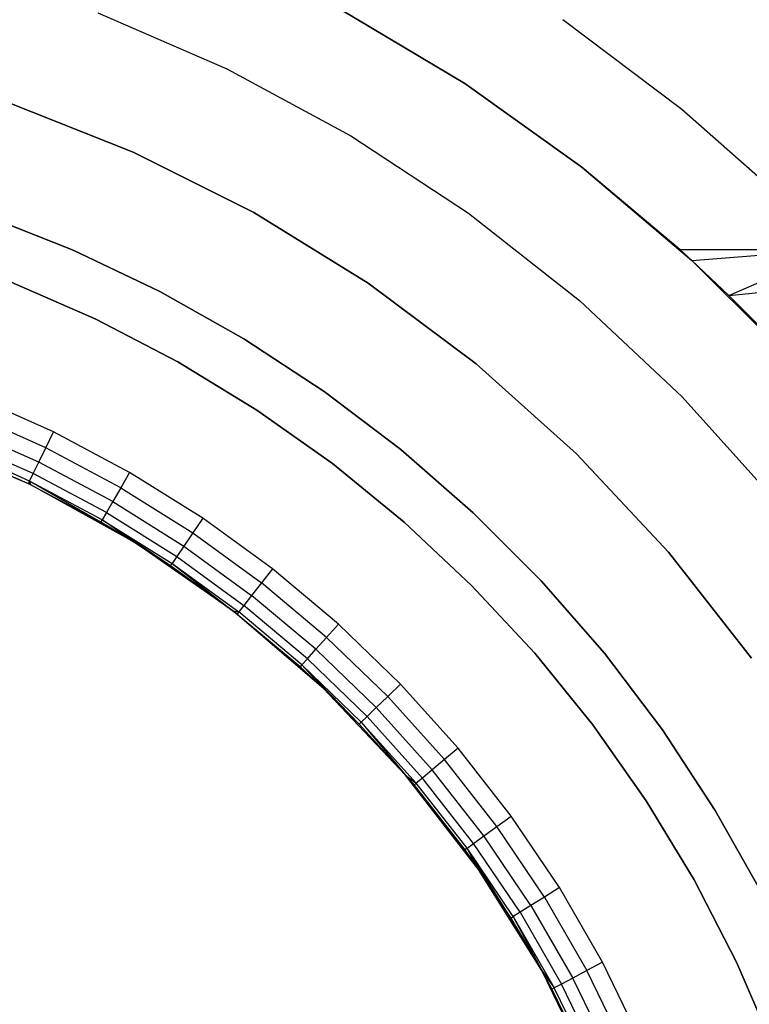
# Model space of a CAD drawing. Extents: x -1.67 to 1.67, y 0.02 to 3.36.
# Tile 21 of 24: x 0.35 to 0.85, y 2.06 to 2.73. Entities that reach past the tile are written whole.
import ezdxf

# ---------------------------------------------------------------- set-up
doc = ezdxf.new("R2010")
doc.units = 0
doc.header["$MEASUREMENT"] = 0
doc.layers.get('0').update_dxf_attribs({"color": 13, "linetype": 'CONTINUOUS'})

# ---------------------------------------------------------------- blocks, each defined once
blk = doc.blocks.new('BAHIA_PM_STL')
at = {"color": 0}
for p, q in [((0.65295, 2.68936, 0.8685), (0.56819, 2.73987, 0.8685)), ((0.56819, 2.73987, 0.23858), (0.65295, 2.68936, 0.23858)), ((0.65295, 2.68936, 0.8685), (0.56819, 2.73987, 0.8685)), ((0.56819, 2.73987, 0.23858), (0.65295, 2.68936, 0.23858)), ((0.40135, 2.73776, 0.23858), (0.48994, 2.69938, 0.23858)), ((0.40135, 2.73776, 1.10079), (0.48994, 2.69938, 1.10079)), ((0.40135, 2.73776, 0.23858), (0.48994, 2.69938, 0.23858)), ((0.40135, 2.73776, 1.10079), (0.48994, 2.69938, 1.10079)), ((0.72015, 2.73326, 0.23858), (0.80176, 2.67193, 0.23858)), ((0.72015, 2.73326, 0.23858), (0.80176, 2.67193, 0.23858)), ((0.72015, 2.73326, 0.8685), (0.80176, 2.67193, 0.8685)), ((0.72015, 2.73326, 0.8685), (0.80176, 2.67193, 0.8685)), ((0.48994, 2.69938, 0.23858), (0.5749, 2.65353, 0.23858)), ((0.48994, 2.69938, 1.10079), (0.48994, 2.69938, 0.23858)), ((0.48994, 2.69938, 1.10079), (0.5749, 2.65353, 1.10079)), ((0.48994, 2.69938, 0.23858), (0.5749, 2.65353, 0.23858)), ((0.48994, 2.69938, 1.10079), (0.48994, 2.69938, 0.23858)), ((0.48994, 2.69938, 1.10079), (0.5749, 2.65353, 1.10079)), ((0.73325, 2.63203, 0.8685), (0.65295, 2.68936, 0.8685)), ((0.65295, 2.68936, 0.8685), (0.65295, 2.68936, 0.23858)), ((0.65295, 2.68936, 0.23858), (0.73325, 2.63203, 0.23858)), ((0.65295, 2.68936, 0.8685), (0.65295, 2.68936, 0.23858)), ((0.73325, 2.63203, 0.8685), (0.65295, 2.68936, 0.8685)), ((0.65295, 2.68936, 0.23858), (0.73325, 2.63203, 0.23858)), ((0.42576, 2.64244, 0.23858), (0.33991, 2.67634, 0.23858)), ((0.33991, 2.67634, 1.10079), (0.42576, 2.64244, 1.10079)), ((0.33991, 2.67634, 1.10079), (0.42576, 2.64244, 1.10079)), ((0.42576, 2.64244, 0.23858), (0.33991, 2.67634, 0.23858)), ((0.80176, 2.67193, 0.23858), (0.87818, 2.60423, 0.23858)), ((0.80176, 2.67193, 0.23858), (0.87818, 2.60423, 0.23858)), ((0.80176, 2.67193, 0.23858), (0.80176, 2.67193, 0.8685)), ((0.80176, 2.67193, 0.8685), (0.87818, 2.60423, 0.8685)), ((0.80176, 2.67193, 0.23858), (0.80176, 2.67193, 0.8685)), ((0.80176, 2.67193, 0.8685), (0.87818, 2.60423, 0.8685)), ((0.5749, 2.65353, 0.23858), (0.65561, 2.60054, 0.23858)), ((0.5749, 2.65353, 1.10079), (0.5749, 2.65353, 0.23858)), ((0.5749, 2.65353, 1.10079), (0.65561, 2.60054, 1.10079)), ((0.5749, 2.65353, 0.23858), (0.65561, 2.60054, 0.23858)), ((0.5749, 2.65353, 1.10079), (0.5749, 2.65353, 0.23858)), ((0.5749, 2.65353, 1.10079), (0.65561, 2.60054, 1.10079)), ((0.50827, 2.60108, 0.23858), (0.42576, 2.64244, 0.23858)), ((0.42576, 2.64244, 1.10079), (0.50827, 2.60108, 1.10079)), ((0.42576, 2.64244, 1.10079), (0.50827, 2.60108, 1.10079)), ((0.42576, 2.64244, 1.10079), (0.42576, 2.64244, 0.23858)), ((0.50827, 2.60108, 0.23858), (0.42576, 2.64244, 0.23858)), ((0.42576, 2.64244, 1.10079), (0.42576, 2.64244, 0.23858)), ((0.80029, 2.57578, 0.8685), (0.73325, 2.63203, 0.23858)), ((0.73325, 2.63203, 0.23858), (0.80854, 2.56826, 0.23858)), ((0.80029, 2.57578, 0.8685), (0.73325, 2.63203, 0.23858)), ((0.80029, 2.57578, 0.8685), (0.73325, 2.63203, 0.8685)), ((0.73325, 2.63203, 0.8685), (0.73325, 2.63203, 0.23858)), ((0.73325, 2.63203, 0.8685), (0.73325, 2.63203, 0.23858)), ((0.80029, 2.57578, 0.8685), (0.73325, 2.63203, 0.8685)), ((0.73325, 2.63203, 0.23858), (0.80854, 2.56826, 0.23858)), ((0.32321, 2.59938, 0.67559), (0.38452, 2.57521, 0.67559)), ((0.38452, 2.57521, 0.59685), (0.32321, 2.59938, 0.59685)), ((0.32321, 2.59938, 0.67559), (0.38452, 2.57521, 0.67559)), ((0.38452, 2.57521, 0.59685), (0.32321, 2.59938, 0.59685)), ((0.58681, 2.55259, 0.23858), (0.50827, 2.60108, 0.23858)), ((0.50827, 2.60108, 1.10079), (0.58681, 2.55259, 1.10079)), ((0.50827, 2.60108, 1.10079), (0.58681, 2.55259, 1.10079)), ((0.50827, 2.60108, 1.10079), (0.50827, 2.60108, 0.23858)), ((0.58681, 2.55259, 0.23858), (0.50827, 2.60108, 0.23858)), ((0.50827, 2.60108, 1.10079), (0.50827, 2.60108, 0.23858)), ((0.65561, 2.60054, 0.23858), (0.73146, 2.54081, 0.23858)), ((0.65561, 2.60054, 1.10079), (0.65561, 2.60054, 0.23858)), ((0.65561, 2.60054, 1.10079), (0.73146, 2.54081, 1.10079)), ((0.65561, 2.60054, 0.23858), (0.73146, 2.54081, 0.23858)), ((0.65561, 2.60054, 1.10079), (0.65561, 2.60054, 0.23858)), ((0.65561, 2.60054, 1.10079), (0.73146, 2.54081, 1.10079)), ((0.38452, 2.57521, 0.67559), (0.38452, 2.57521, 0.59685)), ((0.38452, 2.57521, 0.67559), (0.44403, 2.5469, 0.67559)), ((0.44403, 2.5469, 0.59685), (0.38452, 2.57521, 0.59685)), ((0.38452, 2.57521, 0.67559), (0.38452, 2.57521, 0.59685)), ((0.38452, 2.57521, 0.67559), (0.44403, 2.5469, 0.67559)), ((0.44403, 2.5469, 0.59685), (0.38452, 2.57521, 0.59685)), ((0.80854, 2.56826, 0.23858), (0.80029, 2.57578, 0.8685)), ((0.80854, 2.56826, 0.86858), (0.80029, 2.57578, 0.8685)), ((0.80854, 2.56826, 0.23858), (0.80029, 2.57578, 0.8685)), ((0.80029, 2.57578, 0.8685), (0.90687, 2.57578, 0.8685)), ((0.80854, 2.56826, 0.86858), (0.80029, 2.57578, 0.8685)), ((0.80029, 2.57578, 0.8685), (0.90687, 2.57578, 0.8685)), ((0.80854, 2.56826, 0.86858), (0.90687, 2.57578, 0.8685)), ((0.80854, 2.56826, 0.86858), (0.90687, 2.57578, 0.8685)), ((0.83384, 2.54427, 0.86977), (0.90687, 2.57578, 0.8685)), ((0.83384, 2.54427, 0.86977), (0.90687, 2.57578, 0.8685)), ((0.83384, 2.54427, 0.86977), (0.80854, 2.56826, 0.23858)), ((0.80854, 2.56826, 0.23858), (0.87831, 2.49849, 0.23858)), ((0.83384, 2.54427, 0.86977), (0.80854, 2.56826, 0.23858)), ((0.83384, 2.54427, 0.86977), (0.80854, 2.56826, 0.86858)), ((0.80854, 2.56826, 0.86858), (0.80854, 2.56826, 0.23858)), ((0.80854, 2.56826, 0.86858), (0.80854, 2.56826, 0.23858)), ((0.83384, 2.54427, 0.86977), (0.80854, 2.56826, 0.86858)), ((0.80854, 2.56826, 0.23858), (0.87831, 2.49849, 0.23858)), ((0.40012, 2.52799, 0.24321), (0.342, 2.55334, 0.24321)), ((0.342, 2.55334, 0.29088), (0.40012, 2.52799, 0.29088)), ((0.40012, 2.52799, 0.24321), (0.342, 2.55334, 0.24321)), ((0.342, 2.55334, 0.29088), (0.40012, 2.52799, 0.29088)), ((0.66075, 2.49736, 0.23858), (0.58681, 2.55259, 0.23858)), ((0.58681, 2.55259, 1.10079), (0.66075, 2.49736, 1.10079)), ((0.58681, 2.55259, 1.10079), (0.66075, 2.49736, 1.10079)), ((0.58681, 2.55259, 1.10079), (0.58681, 2.55259, 0.23858)), ((0.66075, 2.49736, 0.23858), (0.58681, 2.55259, 0.23858)), ((0.58681, 2.55259, 1.10079), (0.58681, 2.55259, 0.23858)), ((0.83384, 2.54427, 0.86977), (0.92824, 2.55336, 0.86914)), ((0.83384, 2.54427, 0.86977), (0.92824, 2.55336, 0.86914)), ((0.44403, 2.5469, 0.67559), (0.44403, 2.5469, 0.59685)), ((0.44403, 2.5469, 0.67559), (0.50148, 2.5146, 0.67559)), ((0.50148, 2.5146, 0.59685), (0.44403, 2.5469, 0.59685)), ((0.44403, 2.5469, 0.67559), (0.44403, 2.5469, 0.59685)), ((0.44403, 2.5469, 0.67559), (0.50148, 2.5146, 0.67559)), ((0.50148, 2.5146, 0.59685), (0.44403, 2.5469, 0.59685)), ((0.85825, 2.51975, 0.87251), (0.83384, 2.54427, 0.86977)), ((0.83384, 2.54427, 0.86977), (0.87831, 2.49849, 0.23858)), ((0.83384, 2.54427, 0.86977), (0.87831, 2.49849, 0.23858)), ((0.85825, 2.51975, 0.87251), (0.83384, 2.54427, 0.86977)), ((0.73146, 2.54081, 0.23858), (0.8019, 2.47478, 0.23858)), ((0.73146, 2.54081, 1.10079), (0.73146, 2.54081, 0.23858)), ((0.73146, 2.54081, 1.10079), (0.8019, 2.47478, 1.10079)), ((0.73146, 2.54081, 0.23858), (0.8019, 2.47478, 0.23858)), ((0.73146, 2.54081, 1.10079), (0.73146, 2.54081, 0.23858)), ((0.73146, 2.54081, 1.10079), (0.8019, 2.47478, 1.10079)), ((0.45638, 2.49873, 0.24321), (0.40012, 2.52799, 0.24321)), ((0.40012, 2.52799, 0.24321), (0.40012, 2.52799, 0.29088)), ((0.40012, 2.52799, 0.29088), (0.45638, 2.49873, 0.29088)), ((0.40012, 2.52799, 0.24321), (0.40012, 2.52799, 0.29088)), ((0.45638, 2.49873, 0.24321), (0.40012, 2.52799, 0.24321)), ((0.40012, 2.52799, 0.29088), (0.45638, 2.49873, 0.29088)), ((0.50148, 2.5146, 0.67559), (0.50148, 2.5146, 0.59685)), ((0.50148, 2.5146, 0.67559), (0.55659, 2.47846, 0.67559)), ((0.55659, 2.47846, 0.59685), (0.50148, 2.5146, 0.59685)), ((0.50148, 2.5146, 0.67559), (0.50148, 2.5146, 0.59685)), ((0.50148, 2.5146, 0.67559), (0.55659, 2.47846, 0.67559)), ((0.55659, 2.47846, 0.59685), (0.50148, 2.5146, 0.59685)), ((0.51051, 2.4657, 0.24321), (0.45638, 2.49873, 0.24321)), ((0.45638, 2.49873, 0.24321), (0.45638, 2.49873, 0.29088)), ((0.45638, 2.49873, 0.29088), (0.51051, 2.4657, 0.29088)), ((0.45638, 2.49873, 0.24321), (0.45638, 2.49873, 0.29088)), ((0.51051, 2.4657, 0.24321), (0.45638, 2.49873, 0.24321)), ((0.45638, 2.49873, 0.29088), (0.51051, 2.4657, 0.29088)), ((0.72952, 2.4358, 0.23858), (0.66075, 2.49736, 0.23858)), ((0.66075, 2.49736, 1.10079), (0.72952, 2.4358, 1.10079)), ((0.66075, 2.49736, 1.10079), (0.72952, 2.4358, 1.10079)), ((0.66075, 2.49736, 1.10079), (0.66075, 2.49736, 0.23858)), ((0.72952, 2.4358, 0.23858), (0.66075, 2.49736, 0.23858)), ((0.66075, 2.49736, 1.10079), (0.66075, 2.49736, 0.23858)), ((0.55659, 2.47846, 0.67559), (0.55659, 2.47846, 0.59685)), ((0.55659, 2.47846, 0.67559), (0.6091, 2.43864, 0.67559)), ((0.6091, 2.43864, 0.59685), (0.55659, 2.47846, 0.59685)), ((0.55659, 2.47846, 0.67559), (0.55659, 2.47846, 0.59685)), ((0.55659, 2.47846, 0.67559), (0.6091, 2.43864, 0.67559)), ((0.6091, 2.43864, 0.59685), (0.55659, 2.47846, 0.59685)), ((0.37106, 2.45074, 0.00236), (0.31709, 2.47478, 0.00236)), ((0.37106, 2.45074, 0.00236), (0.31709, 2.47478, 0.00236)), ((0.8019, 2.47478, 0.23858), (0.8664, 2.40294, 0.23858)), ((0.8019, 2.47478, 1.10079), (0.8019, 2.47478, 0.23858)), ((0.8019, 2.47478, 1.10079), (0.8664, 2.40294, 1.10079)), ((0.8019, 2.47478, 0.23858), (0.8664, 2.40294, 0.23858)), ((0.8019, 2.47478, 1.10079), (0.8019, 2.47478, 0.23858)), ((0.8019, 2.47478, 1.10079), (0.8664, 2.40294, 1.10079)), ((0.36573, 2.43981, 0.00429), (0.31253, 2.46349, 0.00429)), ((0.36573, 2.43981, 0.00429), (0.31253, 2.46349, 0.00429)), ((0.56226, 2.42905, 0.24321), (0.51051, 2.4657, 0.24321)), ((0.51051, 2.4657, 0.24321), (0.51051, 2.4657, 0.29088)), ((0.51051, 2.4657, 0.29088), (0.56226, 2.42905, 0.29088)), ((0.51051, 2.4657, 0.24321), (0.51051, 2.4657, 0.29088)), ((0.56226, 2.42905, 0.24321), (0.51051, 2.4657, 0.24321)), ((0.51051, 2.4657, 0.29088), (0.56226, 2.42905, 0.29088)), ((0.36092, 2.42995, 0.00988), (0.30842, 2.45332, 0.00988)), ((0.36092, 2.42995, 0.00988), (0.30842, 2.45332, 0.00988)), ((0.36573, 2.43981, 0.00429), (0.37106, 2.45074, 0.00236)), ((0.36573, 2.43981, 0.00429), (0.37106, 2.45074, 0.00236)), ((0.42323, 2.42301, 0.00236), (0.37106, 2.45074, 0.00236)), ((0.42323, 2.42301, 0.00236), (0.37106, 2.45074, 0.00236)), ((0.35544, 2.41456, 0.23858), (0.28031, 2.4468, 0.23858)), ((0.28031, 2.4468, 0.23858), (0.3538, 2.41536, 0.04173)), ((0.28031, 2.4468, 0.23858), (0.3538, 2.41536, 0.04173)), ((0.35544, 2.41456, 0.23858), (0.28031, 2.4468, 0.23858)), ((0.3571, 2.42212, 0.01859), (0.30516, 2.44524, 0.01859)), ((0.3571, 2.42212, 0.01859), (0.30516, 2.44524, 0.01859)), ((0.30234, 2.43827, 0.04173), (0.3538, 2.41536, 0.04173)), ((0.30234, 2.43827, 0.04173), (0.3538, 2.41536, 0.04173)), ((0.35465, 2.41709, 0.02957), (0.30306, 2.44006, 0.02957)), ((0.35465, 2.41709, 0.02957), (0.30306, 2.44006, 0.02957)), ((0.36092, 2.42995, 0.00988), (0.36573, 2.43981, 0.00429)), ((0.36092, 2.42995, 0.00988), (0.36573, 2.43981, 0.00429)), ((0.41715, 2.41247, 0.00429), (0.36573, 2.43981, 0.00429)), ((0.41715, 2.41247, 0.00429), (0.36573, 2.43981, 0.00429)), ((0.6091, 2.43864, 0.67559), (0.6091, 2.43864, 0.59685)), ((0.6091, 2.43864, 0.67559), (0.65877, 2.39532, 0.67559)), ((0.65877, 2.39532, 0.59685), (0.6091, 2.43864, 0.59685)), ((0.6091, 2.43864, 0.67559), (0.6091, 2.43864, 0.59685)), ((0.6091, 2.43864, 0.67559), (0.65877, 2.39532, 0.67559)), ((0.65877, 2.39532, 0.59685), (0.6091, 2.43864, 0.59685)), ((0.79259, 2.36841, 0.23858), (0.72952, 2.4358, 0.23858)), ((0.72952, 2.4358, 1.10079), (0.79259, 2.36841, 1.10079)), ((0.72952, 2.4358, 1.10079), (0.79259, 2.36841, 1.10079)), ((0.72952, 2.4358, 1.10079), (0.72952, 2.4358, 0.23858)), ((0.79259, 2.36841, 0.23858), (0.72952, 2.4358, 0.23858)), ((0.72952, 2.4358, 1.10079), (0.72952, 2.4358, 0.23858)), ((0.3571, 2.42212, 0.01859), (0.36092, 2.42995, 0.00988)), ((0.3571, 2.42212, 0.01859), (0.36092, 2.42995, 0.00988)), ((0.41166, 2.40297, 0.00988), (0.36092, 2.42995, 0.00988)), ((0.41166, 2.40297, 0.00988), (0.36092, 2.42995, 0.00988)), ((0.61138, 2.38896, 0.24321), (0.56226, 2.42905, 0.24321)), ((0.56226, 2.42905, 0.24321), (0.56226, 2.42905, 0.29088)), ((0.56226, 2.42905, 0.29088), (0.61138, 2.38896, 0.29088)), ((0.56226, 2.42905, 0.24321), (0.56226, 2.42905, 0.29088)), ((0.61138, 2.38896, 0.24321), (0.56226, 2.42905, 0.24321)), ((0.56226, 2.42905, 0.29088), (0.61138, 2.38896, 0.29088)), ((0.35465, 2.41709, 0.02957), (0.3571, 2.42212, 0.01859)), ((0.35465, 2.41709, 0.02957), (0.3571, 2.42212, 0.01859)), ((0.4073, 2.39542, 0.01859), (0.3571, 2.42212, 0.01859)), ((0.4073, 2.39542, 0.01859), (0.3571, 2.42212, 0.01859)), ((0.42323, 2.42301, 0.00236), (0.41715, 2.41247, 0.00429)), ((0.42323, 2.42301, 0.00236), (0.41715, 2.41247, 0.00429)), ((0.47333, 2.3917, 0.00236), (0.42323, 2.42301, 0.00236)), ((0.47333, 2.3917, 0.00236), (0.42323, 2.42301, 0.00236)), ((0.35465, 2.41709, 0.02957), (0.3538, 2.41536, 0.04173)), ((0.35465, 2.41709, 0.02957), (0.3538, 2.41536, 0.04173)), ((0.35544, 2.41456, 0.23858), (0.3538, 2.41536, 0.04173)), ((0.3538, 2.41536, 0.04173), (0.35544, 2.41456, 0.04173)), ((0.35544, 2.41456, 0.23858), (0.3538, 2.41536, 0.04173)), ((0.3538, 2.41536, 0.04173), (0.35544, 2.41456, 0.04173)), ((0.40451, 2.39058, 0.02957), (0.35465, 2.41709, 0.02957)), ((0.40354, 2.38891, 0.04173), (0.35465, 2.41709, 0.02957)), ((0.40451, 2.39058, 0.02957), (0.35465, 2.41709, 0.02957)), ((0.40354, 2.38891, 0.04173), (0.35465, 2.41709, 0.02957)), ((0.35544, 2.41456, 0.04173), (0.35465, 2.41709, 0.02957)), ((0.35544, 2.41456, 0.04173), (0.35465, 2.41709, 0.02957)), ((0.42692, 2.37488, 0.23858), (0.35544, 2.41456, 0.23858)), ((0.35544, 2.41456, 0.23858), (0.40354, 2.38891, 0.04173)), ((0.35544, 2.41456, 0.23858), (0.40354, 2.38891, 0.04173)), ((0.35544, 2.41456, 0.23858), (0.35544, 2.41456, 0.04173)), ((0.35544, 2.41456, 0.04173), (0.40354, 2.38891, 0.04173)), ((0.35544, 2.41456, 0.23858), (0.35544, 2.41456, 0.04173)), ((0.42692, 2.37488, 0.23858), (0.35544, 2.41456, 0.23858)), ((0.35544, 2.41456, 0.04173), (0.40354, 2.38891, 0.04173)), ((0.41715, 2.41247, 0.00429), (0.41166, 2.40297, 0.00988)), ((0.41715, 2.41247, 0.00429), (0.41166, 2.40297, 0.00988)), ((0.41715, 2.41247, 0.00429), (0.46653, 2.38161, 0.00429)), ((0.41715, 2.41247, 0.00429), (0.46653, 2.38161, 0.00429)), ((0.41166, 2.40297, 0.00988), (0.4073, 2.39542, 0.01859)), ((0.41166, 2.40297, 0.00988), (0.4073, 2.39542, 0.01859)), ((0.41166, 2.40297, 0.00988), (0.46039, 2.37251, 0.00988)), ((0.41166, 2.40297, 0.00988), (0.46039, 2.37251, 0.00988)), ((0.4073, 2.39542, 0.01859), (0.40451, 2.39058, 0.02957)), ((0.4073, 2.39542, 0.01859), (0.40451, 2.39058, 0.02957)), ((0.4073, 2.39542, 0.01859), (0.45552, 2.36529, 0.01859)), ((0.4073, 2.39542, 0.01859), (0.45552, 2.36529, 0.01859)), ((0.65877, 2.39532, 0.67559), (0.65877, 2.39532, 0.59685)), ((0.65877, 2.39532, 0.67559), (0.70537, 2.34872, 0.67559)), ((0.70537, 2.34872, 0.59685), (0.65877, 2.39532, 0.59685)), ((0.65877, 2.39532, 0.67559), (0.65877, 2.39532, 0.59685)), ((0.65877, 2.39532, 0.67559), (0.70537, 2.34872, 0.67559)), ((0.70537, 2.34872, 0.59685), (0.65877, 2.39532, 0.59685)), ((0.40354, 2.38891, 0.04173), (0.40451, 2.39058, 0.02957)), ((0.40354, 2.38891, 0.04173), (0.40451, 2.39058, 0.02957)), ((0.42692, 2.37488, 0.23858), (0.40354, 2.38891, 0.04173)), ((0.40354, 2.38891, 0.04173), (0.42692, 2.37488, 0.04173)), ((0.42692, 2.37488, 0.23858), (0.40354, 2.38891, 0.04173)), ((0.40354, 2.38891, 0.04173), (0.42692, 2.37488, 0.04173)), ((0.45132, 2.35906, 0.04173), (0.40451, 2.39058, 0.02957)), ((0.40451, 2.39058, 0.02957), (0.45239, 2.36066, 0.02957)), ((0.40451, 2.39058, 0.02957), (0.45239, 2.36066, 0.02957)), ((0.42692, 2.37488, 0.04173), (0.40451, 2.39058, 0.02957)), ((0.45132, 2.35906, 0.04173), (0.40451, 2.39058, 0.02957)), ((0.42692, 2.37488, 0.04173), (0.40451, 2.39058, 0.02957)), ((0.47333, 2.3917, 0.00236), (0.46653, 2.38161, 0.00429)), ((0.47333, 2.3917, 0.00236), (0.46653, 2.38161, 0.00429)), ((0.52113, 2.35697, 0.00236), (0.47333, 2.3917, 0.00236)), ((0.52113, 2.35697, 0.00236), (0.47333, 2.3917, 0.00236)), ((0.65766, 2.34561, 0.24321), (0.61138, 2.38896, 0.24321)), ((0.61138, 2.38896, 0.24321), (0.61138, 2.38896, 0.29088)), ((0.61138, 2.38896, 0.29088), (0.65766, 2.34561, 0.29088)), ((0.61138, 2.38896, 0.24321), (0.61138, 2.38896, 0.29088)), ((0.65766, 2.34561, 0.24321), (0.61138, 2.38896, 0.24321)), ((0.61138, 2.38896, 0.29088), (0.65766, 2.34561, 0.29088)), ((0.46653, 2.38161, 0.00429), (0.46039, 2.37251, 0.00988)), ((0.46653, 2.38161, 0.00429), (0.46039, 2.37251, 0.00988)), ((0.46653, 2.38161, 0.00429), (0.51364, 2.34738, 0.00429)), ((0.46653, 2.38161, 0.00429), (0.51364, 2.34738, 0.00429)), ((0.49402, 2.32818, 0.23858), (0.42692, 2.37488, 0.23858)), ((0.42692, 2.37488, 0.23858), (0.45132, 2.35906, 0.04173)), ((0.42692, 2.37488, 0.23858), (0.45132, 2.35906, 0.04173)), ((0.42692, 2.37488, 0.23858), (0.42692, 2.37488, 0.04173)), ((0.42692, 2.37488, 0.04173), (0.45132, 2.35906, 0.04173)), ((0.42692, 2.37488, 0.23858), (0.42692, 2.37488, 0.04173)), ((0.49402, 2.32818, 0.23858), (0.42692, 2.37488, 0.23858)), ((0.42692, 2.37488, 0.04173), (0.45132, 2.35906, 0.04173)), ((0.46039, 2.37251, 0.00988), (0.45552, 2.36529, 0.01859)), ((0.46039, 2.37251, 0.00988), (0.45552, 2.36529, 0.01859)), ((0.46039, 2.37251, 0.00988), (0.50688, 2.33874, 0.00988)), ((0.46039, 2.37251, 0.00988), (0.50688, 2.33874, 0.00988)), ((0.84945, 2.2957, 0.23858), (0.79259, 2.36841, 0.23858)), ((0.79259, 2.36841, 1.10079), (0.84945, 2.2957, 1.10079)), ((0.79259, 2.36841, 1.10079), (0.84945, 2.2957, 1.10079)), ((0.79259, 2.36841, 1.10079), (0.79259, 2.36841, 0.23858)), ((0.84945, 2.2957, 0.23858), (0.79259, 2.36841, 0.23858)), ((0.79259, 2.36841, 1.10079), (0.79259, 2.36841, 0.23858)), ((0.45552, 2.36529, 0.01859), (0.45239, 2.36066, 0.02957)), ((0.45552, 2.36529, 0.01859), (0.45239, 2.36066, 0.02957)), ((0.45552, 2.36529, 0.01859), (0.50152, 2.33187, 0.01859)), ((0.45552, 2.36529, 0.01859), (0.50152, 2.33187, 0.01859)), ((0.45132, 2.35906, 0.04173), (0.45239, 2.36066, 0.02957)), ((0.45132, 2.35906, 0.04173), (0.45239, 2.36066, 0.02957)), ((0.49402, 2.32818, 0.23858), (0.45132, 2.35906, 0.04173)), ((0.45132, 2.35906, 0.04173), (0.49402, 2.32818, 0.04173)), ((0.49402, 2.32818, 0.23858), (0.45132, 2.35906, 0.04173)), ((0.45132, 2.35906, 0.04173), (0.49402, 2.32818, 0.04173)), ((0.45239, 2.36066, 0.02957), (0.49402, 2.32818, 0.04173)), ((0.45239, 2.36066, 0.02957), (0.49402, 2.32818, 0.04173)), ((0.45239, 2.36066, 0.02957), (0.49808, 2.32747, 0.02957)), ((0.45239, 2.36066, 0.02957), (0.49808, 2.32747, 0.02957)), ((0.52113, 2.35697, 0.00236), (0.51364, 2.34738, 0.00429)), ((0.52113, 2.35697, 0.00236), (0.51364, 2.34738, 0.00429)), ((0.56639, 2.31899, 0.00236), (0.52113, 2.35697, 0.00236)), ((0.56639, 2.31899, 0.00236), (0.52113, 2.35697, 0.00236)), ((0.70537, 2.34872, 0.67559), (0.70537, 2.34872, 0.59685)), ((0.70537, 2.34872, 0.67559), (0.74868, 2.29905, 0.67559)), ((0.74868, 2.29905, 0.59685), (0.70537, 2.34872, 0.59685)), ((0.70537, 2.34872, 0.67559), (0.70537, 2.34872, 0.59685)), ((0.70537, 2.34872, 0.67559), (0.74868, 2.29905, 0.67559)), ((0.74868, 2.29905, 0.59685), (0.70537, 2.34872, 0.59685)), ((0.51364, 2.34738, 0.00429), (0.50688, 2.33874, 0.00988)), ((0.51364, 2.34738, 0.00429), (0.50688, 2.33874, 0.00988)), ((0.55825, 2.30995, 0.00429), (0.51364, 2.34738, 0.00429)), ((0.55825, 2.30995, 0.00429), (0.51364, 2.34738, 0.00429)), ((0.70087, 2.2992, 0.24321), (0.65766, 2.34561, 0.24321)), ((0.65766, 2.34561, 0.24321), (0.65766, 2.34561, 0.29088)), ((0.65766, 2.34561, 0.29088), (0.70087, 2.2992, 0.29088)), ((0.65766, 2.34561, 0.24321), (0.65766, 2.34561, 0.29088)), ((0.70087, 2.2992, 0.24321), (0.65766, 2.34561, 0.24321)), ((0.65766, 2.34561, 0.29088), (0.70087, 2.2992, 0.29088)), ((0.50688, 2.33874, 0.00988), (0.50152, 2.33187, 0.01859)), ((0.50688, 2.33874, 0.00988), (0.50152, 2.33187, 0.01859)), ((0.55091, 2.3018, 0.00988), (0.50688, 2.33874, 0.00988)), ((0.55091, 2.3018, 0.00988), (0.50688, 2.33874, 0.00988)), ((0.49402, 2.32818, 0.04173), (0.49689, 2.32595, 0.04173)), ((0.49689, 2.32595, 0.04173), (0.49402, 2.32818, 0.23858)), ((0.49402, 2.32818, 0.23858), (0.49402, 2.32818, 0.04173)), ((0.49689, 2.32595, 0.04173), (0.49402, 2.32818, 0.23858)), ((0.54005, 2.28974, 0.04173), (0.49402, 2.32818, 0.23858)), ((0.54005, 2.28974, 0.04173), (0.49402, 2.32818, 0.23858)), ((0.55606, 2.27492, 0.23858), (0.49402, 2.32818, 0.23858)), ((0.49402, 2.32818, 0.23858), (0.49402, 2.32818, 0.04173)), ((0.55606, 2.27492, 0.23858), (0.49402, 2.32818, 0.23858)), ((0.49402, 2.32818, 0.04173), (0.49689, 2.32595, 0.04173)), ((0.49402, 2.32818, 0.04173), (0.49808, 2.32747, 0.02957)), ((0.49402, 2.32818, 0.04173), (0.49808, 2.32747, 0.02957)), ((0.49808, 2.32747, 0.02957), (0.49689, 2.32595, 0.04173)), ((0.49808, 2.32747, 0.02957), (0.49689, 2.32595, 0.04173)), ((0.50152, 2.33187, 0.01859), (0.49808, 2.32747, 0.02957)), ((0.50152, 2.33187, 0.01859), (0.49808, 2.32747, 0.02957)), ((0.54134, 2.29117, 0.02957), (0.49808, 2.32747, 0.02957)), ((0.54134, 2.29117, 0.02957), (0.49808, 2.32747, 0.02957)), ((0.54508, 2.29532, 0.01859), (0.50152, 2.33187, 0.01859)), ((0.54508, 2.29532, 0.01859), (0.50152, 2.33187, 0.01859)), ((0.49689, 2.32595, 0.04173), (0.54005, 2.28974, 0.04173)), ((0.49689, 2.32595, 0.04173), (0.54005, 2.28974, 0.04173)), ((0.55825, 2.30995, 0.00429), (0.56639, 2.31899, 0.00236)), ((0.55825, 2.30995, 0.00429), (0.56639, 2.31899, 0.00236)), ((0.60889, 2.27795, 0.00236), (0.56639, 2.31899, 0.00236)), ((0.60889, 2.27795, 0.00236), (0.56639, 2.31899, 0.00236)), ((0.55091, 2.3018, 0.00988), (0.55825, 2.30995, 0.00429)), ((0.55091, 2.3018, 0.00988), (0.55825, 2.30995, 0.00429)), ((0.60014, 2.2695, 0.00429), (0.55825, 2.30995, 0.00429)), ((0.60014, 2.2695, 0.00429), (0.55825, 2.30995, 0.00429)), ((0.54508, 2.29532, 0.01859), (0.55091, 2.3018, 0.00988)), ((0.54508, 2.29532, 0.01859), (0.55091, 2.3018, 0.00988)), ((0.59224, 2.26188, 0.00988), (0.55091, 2.3018, 0.00988)), ((0.59224, 2.26188, 0.00988), (0.55091, 2.3018, 0.00988)), ((0.54134, 2.29117, 0.02957), (0.54508, 2.29532, 0.01859)), ((0.54134, 2.29117, 0.02957), (0.54508, 2.29532, 0.01859)), ((0.58598, 2.25583, 0.01859), (0.54508, 2.29532, 0.01859)), ((0.58598, 2.25583, 0.01859), (0.54508, 2.29532, 0.01859)), ((0.74081, 2.24995, 0.24321), (0.70087, 2.2992, 0.24321)), ((0.70087, 2.2992, 0.24321), (0.70087, 2.2992, 0.29088)), ((0.70087, 2.2992, 0.29088), (0.74081, 2.24995, 0.29088)), ((0.70087, 2.2992, 0.24321), (0.70087, 2.2992, 0.29088)), ((0.74081, 2.24995, 0.24321), (0.70087, 2.2992, 0.24321)), ((0.70087, 2.2992, 0.29088), (0.74081, 2.24995, 0.29088)), ((0.74868, 2.29905, 0.67559), (0.74868, 2.29905, 0.59685)), ((0.74868, 2.29905, 0.67559), (0.7885, 2.24654, 0.67559)), ((0.7885, 2.24654, 0.59685), (0.74868, 2.29905, 0.59685)), ((0.74868, 2.29905, 0.67559), (0.74868, 2.29905, 0.59685)), ((0.74868, 2.29905, 0.67559), (0.7885, 2.24654, 0.67559)), ((0.7885, 2.24654, 0.59685), (0.74868, 2.29905, 0.59685)), ((0.54134, 2.29117, 0.02957), (0.54005, 2.28974, 0.04173)), ((0.54134, 2.29117, 0.02957), (0.54005, 2.28974, 0.04173)), ((0.54005, 2.28974, 0.04173), (0.55606, 2.27492, 0.23858)), ((0.54005, 2.28974, 0.04173), (0.55606, 2.27492, 0.23858)), ((0.54005, 2.28974, 0.04173), (0.55606, 2.27492, 0.04173)), ((0.54005, 2.28974, 0.04173), (0.55606, 2.27492, 0.04173)), ((0.58196, 2.25194, 0.02957), (0.54134, 2.29117, 0.02957)), ((0.58057, 2.2506, 0.04173), (0.54134, 2.29117, 0.02957)), ((0.58196, 2.25194, 0.02957), (0.54134, 2.29117, 0.02957)), ((0.58057, 2.2506, 0.04173), (0.54134, 2.29117, 0.02957)), ((0.55606, 2.27492, 0.04173), (0.54134, 2.29117, 0.02957)), ((0.55606, 2.27492, 0.04173), (0.54134, 2.29117, 0.02957)), ((0.55606, 2.27492, 0.23858), (0.58057, 2.2506, 0.04173)), ((0.61238, 2.21567, 0.23858), (0.55606, 2.27492, 0.23858)), ((0.55606, 2.27492, 0.04173), (0.55606, 2.27492, 0.23858)), ((0.55606, 2.27492, 0.04173), (0.55606, 2.27492, 0.23858)), ((0.55606, 2.27492, 0.04173), (0.58057, 2.2506, 0.04173)), ((0.55606, 2.27492, 0.23858), (0.58057, 2.2506, 0.04173)), ((0.61238, 2.21567, 0.23858), (0.55606, 2.27492, 0.23858)), ((0.55606, 2.27492, 0.04173), (0.58057, 2.2506, 0.04173)), ((0.60889, 2.27795, 0.00236), (0.60014, 2.2695, 0.00429)), ((0.60889, 2.27795, 0.00236), (0.60014, 2.2695, 0.00429)), ((0.64842, 2.23405, 0.00236), (0.60889, 2.27795, 0.00236)), ((0.64842, 2.23405, 0.00236), (0.60889, 2.27795, 0.00236)), ((0.60014, 2.2695, 0.00429), (0.59224, 2.26188, 0.00988)), ((0.60014, 2.2695, 0.00429), (0.59224, 2.26188, 0.00988)), ((0.60014, 2.2695, 0.00429), (0.6391, 2.22623, 0.00429)), ((0.60014, 2.2695, 0.00429), (0.6391, 2.22623, 0.00429)), ((0.59224, 2.26188, 0.00988), (0.58598, 2.25583, 0.01859)), ((0.59224, 2.26188, 0.00988), (0.58598, 2.25583, 0.01859)), ((0.59224, 2.26188, 0.00988), (0.6307, 2.21917, 0.00988)), ((0.59224, 2.26188, 0.00988), (0.6307, 2.21917, 0.00988)), ((0.58598, 2.25583, 0.01859), (0.58196, 2.25194, 0.02957)), ((0.58598, 2.25583, 0.01859), (0.58196, 2.25194, 0.02957)), ((0.58598, 2.25583, 0.01859), (0.62402, 2.21357, 0.01859)), ((0.58598, 2.25583, 0.01859), (0.62402, 2.21357, 0.01859)), ((0.58057, 2.2506, 0.04173), (0.58196, 2.25194, 0.02957)), ((0.58057, 2.2506, 0.04173), (0.58196, 2.25194, 0.02957)), ((0.58057, 2.2506, 0.04173), (0.61238, 2.21567, 0.23858)), ((0.58057, 2.2506, 0.04173), (0.61238, 2.21567, 0.23858)), ((0.58057, 2.2506, 0.04173), (0.61238, 2.21567, 0.04173)), ((0.58057, 2.2506, 0.04173), (0.61238, 2.21567, 0.04173)), ((0.58196, 2.25194, 0.02957), (0.61238, 2.21567, 0.04173)), ((0.58196, 2.25194, 0.02957), (0.61238, 2.21567, 0.04173)), ((0.58196, 2.25194, 0.02957), (0.61974, 2.20998, 0.02957)), ((0.58196, 2.25194, 0.02957), (0.61974, 2.20998, 0.02957)), ((0.7773, 2.19809, 0.24321), (0.74081, 2.24995, 0.24321)), ((0.74081, 2.24995, 0.24321), (0.74081, 2.24995, 0.29088)), ((0.74081, 2.24995, 0.29088), (0.7773, 2.19809, 0.29088)), ((0.74081, 2.24995, 0.24321), (0.74081, 2.24995, 0.29088)), ((0.7773, 2.19809, 0.24321), (0.74081, 2.24995, 0.24321)), ((0.74081, 2.24995, 0.29088), (0.7773, 2.19809, 0.29088)), ((0.7885, 2.24654, 0.67559), (0.7885, 2.24654, 0.59685)), ((0.7885, 2.24654, 0.67559), (0.82465, 2.19143, 0.67559)), ((0.82465, 2.19143, 0.59685), (0.7885, 2.24654, 0.59685)), ((0.7885, 2.24654, 0.67559), (0.7885, 2.24654, 0.59685)), ((0.7885, 2.24654, 0.67559), (0.82465, 2.19143, 0.67559)), ((0.82465, 2.19143, 0.59685), (0.7885, 2.24654, 0.59685)), ((0.64842, 2.23405, 0.00236), (0.6391, 2.22623, 0.00429)), ((0.64842, 2.23405, 0.00236), (0.6391, 2.22623, 0.00429)), ((0.6848, 2.18749, 0.00236), (0.64842, 2.23405, 0.00236)), ((0.6848, 2.18749, 0.00236), (0.64842, 2.23405, 0.00236)), ((0.6391, 2.22623, 0.00429), (0.6307, 2.21917, 0.00988)), ((0.6391, 2.22623, 0.00429), (0.6307, 2.21917, 0.00988)), ((0.67496, 2.18034, 0.00429), (0.6391, 2.22623, 0.00429)), ((0.67496, 2.18034, 0.00429), (0.6391, 2.22623, 0.00429)), ((0.66243, 2.15102, 0.23858), (0.61238, 2.21567, 0.23858)), ((0.61238, 2.21567, 0.23858), (0.65295, 2.16435, 0.04173)), ((0.61238, 2.21567, 0.23858), (0.65295, 2.16435, 0.04173)), ((0.61238, 2.21567, 0.23858), (0.61826, 2.20874, 0.04173)), ((0.61238, 2.21567, 0.04173), (0.61238, 2.21567, 0.23858)), ((0.61238, 2.21567, 0.04173), (0.61238, 2.21567, 0.23858)), ((0.61238, 2.21567, 0.04173), (0.61826, 2.20874, 0.04173)), ((0.61238, 2.21567, 0.23858), (0.61826, 2.20874, 0.04173)), ((0.66243, 2.15102, 0.23858), (0.61238, 2.21567, 0.23858)), ((0.61238, 2.21567, 0.04173), (0.61826, 2.20874, 0.04173)), ((0.61238, 2.21567, 0.04173), (0.61974, 2.20998, 0.02957)), ((0.61238, 2.21567, 0.04173), (0.61974, 2.20998, 0.02957)), ((0.62402, 2.21357, 0.01859), (0.61974, 2.20998, 0.02957)), ((0.62402, 2.21357, 0.01859), (0.61974, 2.20998, 0.02957)), ((0.6307, 2.21917, 0.00988), (0.62402, 2.21357, 0.01859)), ((0.6307, 2.21917, 0.00988), (0.62402, 2.21357, 0.01859)), ((0.65903, 2.16877, 0.01859), (0.62402, 2.21357, 0.01859)), ((0.65903, 2.16877, 0.01859), (0.62402, 2.21357, 0.01859)), ((0.66608, 2.17389, 0.00988), (0.6307, 2.21917, 0.00988)), ((0.66608, 2.17389, 0.00988), (0.6307, 2.21917, 0.00988)), ((0.61974, 2.20998, 0.02957), (0.61826, 2.20874, 0.04173)), ((0.61974, 2.20998, 0.02957), (0.61826, 2.20874, 0.04173)), ((0.61826, 2.20874, 0.04173), (0.65295, 2.16435, 0.04173)), ((0.61826, 2.20874, 0.04173), (0.65295, 2.16435, 0.04173)), ((0.65451, 2.16548, 0.02957), (0.61974, 2.20998, 0.02957)), ((0.65451, 2.16548, 0.02957), (0.61974, 2.20998, 0.02957)), ((0.81016, 2.14386, 0.24321), (0.7773, 2.19809, 0.24321)), ((0.7773, 2.19809, 0.24321), (0.7773, 2.19809, 0.29088)), ((0.7773, 2.19809, 0.29088), (0.81016, 2.14386, 0.29088)), ((0.7773, 2.19809, 0.24321), (0.7773, 2.19809, 0.29088)), ((0.81016, 2.14386, 0.24321), (0.7773, 2.19809, 0.24321)), ((0.7773, 2.19809, 0.29088), (0.81016, 2.14386, 0.29088)), ((0.67496, 2.18034, 0.00429), (0.6848, 2.18749, 0.00236)), ((0.67496, 2.18034, 0.00429), (0.6848, 2.18749, 0.00236)), ((0.71784, 2.13851, 0.00236), (0.6848, 2.18749, 0.00236)), ((0.71784, 2.13851, 0.00236), (0.6848, 2.18749, 0.00236)), ((0.82465, 2.19143, 0.67559), (0.82465, 2.19143, 0.59685)), ((0.82465, 2.19143, 0.67559), (0.85695, 2.13399, 0.67559)), ((0.85695, 2.13399, 0.59685), (0.82465, 2.19143, 0.59685)), ((0.82465, 2.19143, 0.67559), (0.82465, 2.19143, 0.59685)), ((0.82465, 2.19143, 0.67559), (0.85695, 2.13399, 0.67559)), ((0.85695, 2.13399, 0.59685), (0.82465, 2.19143, 0.59685)), ((0.66608, 2.17389, 0.00988), (0.67496, 2.18034, 0.00429)), ((0.66608, 2.17389, 0.00988), (0.67496, 2.18034, 0.00429)), ((0.70752, 2.13206, 0.00429), (0.67496, 2.18034, 0.00429)), ((0.70752, 2.13206, 0.00429), (0.67496, 2.18034, 0.00429)), ((0.65903, 2.16877, 0.01859), (0.66608, 2.17389, 0.00988)), ((0.65903, 2.16877, 0.01859), (0.66608, 2.17389, 0.00988)), ((0.69821, 2.12624, 0.00988), (0.66608, 2.17389, 0.00988)), ((0.69821, 2.12624, 0.00988), (0.66608, 2.17389, 0.00988)), ((0.65451, 2.16548, 0.02957), (0.65295, 2.16435, 0.04173)), ((0.65451, 2.16548, 0.02957), (0.65295, 2.16435, 0.04173)), ((0.65451, 2.16548, 0.02957), (0.65903, 2.16877, 0.01859)), ((0.65451, 2.16548, 0.02957), (0.65903, 2.16877, 0.01859)), ((0.68608, 2.11867, 0.02957), (0.65451, 2.16548, 0.02957)), ((0.68445, 2.11764, 0.04173), (0.65451, 2.16548, 0.02957)), ((0.68608, 2.11867, 0.02957), (0.65451, 2.16548, 0.02957)), ((0.68445, 2.11764, 0.04173), (0.65451, 2.16548, 0.02957)), ((0.66243, 2.15102, 0.04173), (0.65451, 2.16548, 0.02957)), ((0.66243, 2.15102, 0.04173), (0.65451, 2.16548, 0.02957)), ((0.69082, 2.12163, 0.01859), (0.65903, 2.16877, 0.01859)), ((0.69082, 2.12163, 0.01859), (0.65903, 2.16877, 0.01859)), ((0.66243, 2.15102, 0.23858), (0.65295, 2.16435, 0.04173)), ((0.65295, 2.16435, 0.04173), (0.66243, 2.15102, 0.04173)), ((0.66243, 2.15102, 0.23858), (0.65295, 2.16435, 0.04173)), ((0.65295, 2.16435, 0.04173), (0.66243, 2.15102, 0.04173)), ((0.70567, 2.08163, 0.23858), (0.66243, 2.15102, 0.23858)), ((0.66243, 2.15102, 0.23858), (0.68445, 2.11764, 0.04173)), ((0.66243, 2.15102, 0.23858), (0.68445, 2.11764, 0.04173)), ((0.66243, 2.15102, 0.23858), (0.66243, 2.15102, 0.04173)), ((0.66243, 2.15102, 0.04173), (0.68445, 2.11764, 0.04173)), ((0.66243, 2.15102, 0.23858), (0.66243, 2.15102, 0.04173)), ((0.70567, 2.08163, 0.23858), (0.66243, 2.15102, 0.23858)), ((0.66243, 2.15102, 0.04173), (0.68445, 2.11764, 0.04173)), ((0.71784, 2.13851, 0.00236), (0.70752, 2.13206, 0.00429)), ((0.71784, 2.13851, 0.00236), (0.70752, 2.13206, 0.00429)), ((0.74738, 2.08734, 0.00236), (0.71784, 2.13851, 0.00236)), ((0.74738, 2.08734, 0.00236), (0.71784, 2.13851, 0.00236)), ((0.83925, 2.08751, 0.24321), (0.81016, 2.14386, 0.24321)), ((0.81016, 2.14386, 0.24321), (0.81016, 2.14386, 0.29088)), ((0.81016, 2.14386, 0.29088), (0.83925, 2.08751, 0.29088)), ((0.81016, 2.14386, 0.24321), (0.81016, 2.14386, 0.29088)), ((0.83925, 2.08751, 0.24321), (0.81016, 2.14386, 0.24321)), ((0.81016, 2.14386, 0.29088), (0.83925, 2.08751, 0.29088)), ((0.70752, 2.13206, 0.00429), (0.69821, 2.12624, 0.00988)), ((0.70752, 2.13206, 0.00429), (0.69821, 2.12624, 0.00988)), ((0.70752, 2.13206, 0.00429), (0.73663, 2.08163, 0.00429)), ((0.70752, 2.13206, 0.00429), (0.73663, 2.08163, 0.00429)), ((0.69821, 2.12624, 0.00988), (0.69082, 2.12163, 0.01859)), ((0.69821, 2.12624, 0.00988), (0.69082, 2.12163, 0.01859)), ((0.69821, 2.12624, 0.00988), (0.72694, 2.07648, 0.00988)), ((0.69821, 2.12624, 0.00988), (0.72694, 2.07648, 0.00988)), ((0.68445, 2.11764, 0.04173), (0.68608, 2.11867, 0.02957)), ((0.68445, 2.11764, 0.04173), (0.68608, 2.11867, 0.02957)), ((0.69082, 2.12163, 0.01859), (0.68608, 2.11867, 0.02957)), ((0.69082, 2.12163, 0.01859), (0.68608, 2.11867, 0.02957)), ((0.68608, 2.11867, 0.02957), (0.70567, 2.08163, 0.04173)), ((0.68608, 2.11867, 0.02957), (0.70567, 2.08163, 0.04173)), ((0.68608, 2.11867, 0.02957), (0.71432, 2.06976, 0.02957)), ((0.68608, 2.11867, 0.02957), (0.71432, 2.06976, 0.02957)), ((0.69082, 2.12163, 0.01859), (0.71925, 2.07239, 0.01859)), ((0.69082, 2.12163, 0.01859), (0.71925, 2.07239, 0.01859)), ((0.70567, 2.08163, 0.23858), (0.68445, 2.11764, 0.04173)), ((0.68445, 2.11764, 0.04173), (0.70567, 2.08163, 0.04173)), ((0.70567, 2.08163, 0.23858), (0.68445, 2.11764, 0.04173)), ((0.68445, 2.11764, 0.04173), (0.70567, 2.08163, 0.04173)), ((0.74738, 2.08734, 0.00236), (0.73663, 2.08163, 0.00429)), ((0.74738, 2.08734, 0.00236), (0.73663, 2.08163, 0.00429)), ((0.77328, 2.03424, 0.00236), (0.74738, 2.08734, 0.00236)), ((0.77328, 2.03424, 0.00236), (0.74738, 2.08734, 0.00236)), ((0.86442, 2.02931, 0.24321), (0.83925, 2.08751, 0.24321)), ((0.83925, 2.08751, 0.24321), (0.83925, 2.08751, 0.29088)), ((0.83925, 2.08751, 0.29088), (0.86442, 2.02931, 0.29088)), ((0.83925, 2.08751, 0.24321), (0.83925, 2.08751, 0.29088)), ((0.86442, 2.02931, 0.24321), (0.83925, 2.08751, 0.24321)), ((0.83925, 2.08751, 0.29088), (0.86442, 2.02931, 0.29088)), ((0.70567, 2.08163, 0.04173), (0.71262, 2.06886, 0.04173)), ((0.71262, 2.06886, 0.04173), (0.70567, 2.08163, 0.23858)), ((0.70567, 2.08163, 0.23858), (0.70567, 2.08163, 0.04173)), ((0.71262, 2.06886, 0.04173), (0.70567, 2.08163, 0.23858)), ((0.73731, 2.01823, 0.04173), (0.70567, 2.08163, 0.23858)), ((0.73731, 2.01823, 0.04173), (0.70567, 2.08163, 0.23858)), ((0.74168, 2.00823, 0.23858), (0.70567, 2.08163, 0.23858)), ((0.70567, 2.08163, 0.23858), (0.70567, 2.08163, 0.04173)), ((0.74168, 2.00823, 0.23858), (0.70567, 2.08163, 0.23858)), ((0.70567, 2.08163, 0.04173), (0.71262, 2.06886, 0.04173)), ((0.70567, 2.08163, 0.04173), (0.71432, 2.06976, 0.02957)), ((0.70567, 2.08163, 0.04173), (0.71432, 2.06976, 0.02957)), ((0.73663, 2.08163, 0.00429), (0.72694, 2.07648, 0.00988)), ((0.73663, 2.08163, 0.00429), (0.72694, 2.07648, 0.00988)), ((0.76216, 2.02929, 0.00429), (0.73663, 2.08163, 0.00429)), ((0.76216, 2.02929, 0.00429), (0.73663, 2.08163, 0.00429)), ((0.71925, 2.07239, 0.01859), (0.71432, 2.06976, 0.02957)), ((0.71925, 2.07239, 0.01859), (0.71432, 2.06976, 0.02957)), ((0.72694, 2.07648, 0.00988), (0.71925, 2.07239, 0.01859)), ((0.72694, 2.07648, 0.00988), (0.71925, 2.07239, 0.01859)), ((0.74418, 2.02128, 0.01859), (0.71925, 2.07239, 0.01859)), ((0.74418, 2.02128, 0.01859), (0.71925, 2.07239, 0.01859)), ((0.75214, 2.02483, 0.00988), (0.72694, 2.07648, 0.00988)), ((0.75214, 2.02483, 0.00988), (0.72694, 2.07648, 0.00988)), ((0.71432, 2.06976, 0.02957), (0.71262, 2.06886, 0.04173)), ((0.71432, 2.06976, 0.02957), (0.71262, 2.06886, 0.04173)), ((0.71262, 2.06886, 0.04173), (0.73731, 2.01823, 0.04173)), ((0.71262, 2.06886, 0.04173), (0.73731, 2.01823, 0.04173)), ((0.73907, 2.01901, 0.02957), (0.71432, 2.06976, 0.02957)), ((0.73907, 2.01901, 0.02957), (0.71432, 2.06976, 0.02957))]:
    blk.add_line(p, q, dxfattribs=at)

msp = doc.modelspace()

# ---------------------------------------------------------------- block references
at = {"color": 0}
msp.add_blockref('BAHIA_PM_STL', (0, 0), dxfattribs=at)

doc.saveas('drawing.dxf')
